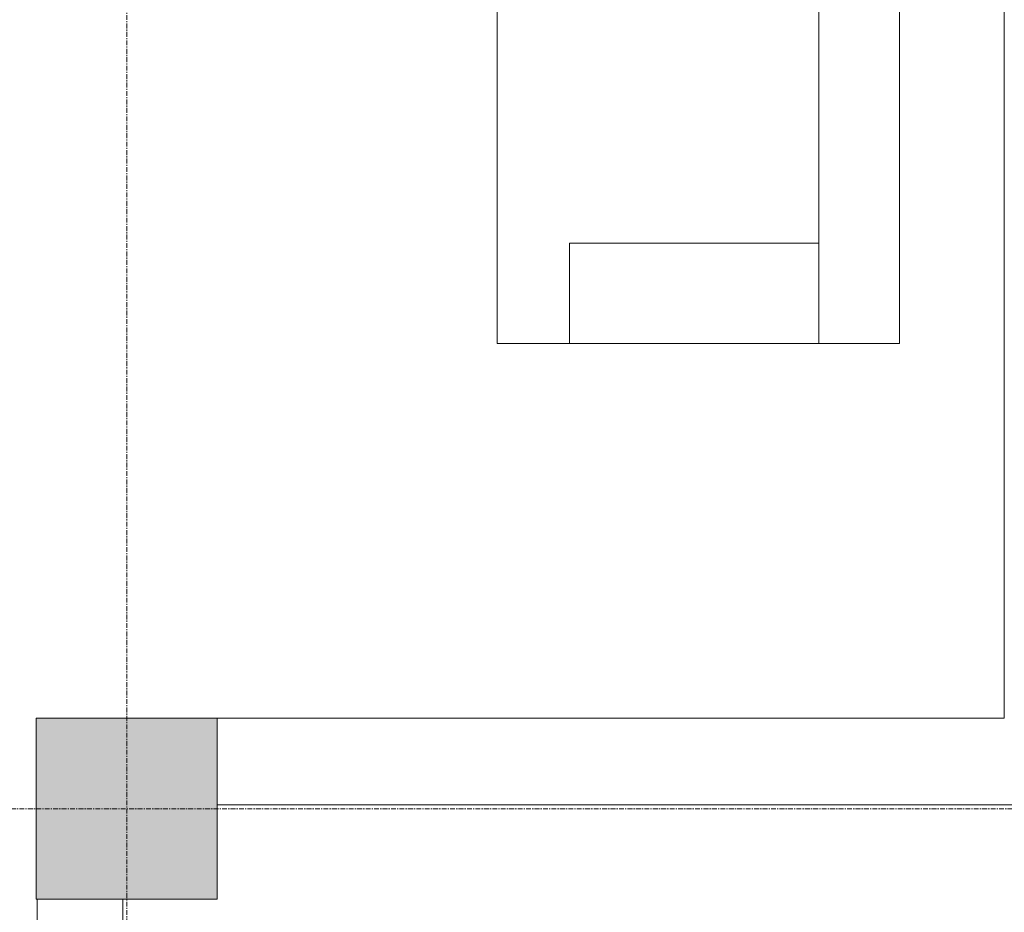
# Model space of a CAD drawing. Header units: millimetres. Extents: x -3388 to 301539, y -5590 to 54660.
# Tile 115 of 216: x 57334 to 59782, y 19542 to 21762. Entities that reach past the tile are written whole.
import ezdxf

# ---------------------------------------------------------------- set-up
doc = ezdxf.new("R2010")
doc.units = ezdxf.units.MM
doc.linetypes.add('stramienlijn', pattern=[21, 12, -3, 3, -3])
for name, color, linetype, lineweight in [('A-FLOR', 192, 'Continuous', 13), ('I-FURN', 30, 'Continuous', 13), ('S-COLS', 52, 'Continuous', 13), ('S-GRID', 1, 'Continuous', 9)]:
    doc.layers.add(name, color=color, linetype=linetype, lineweight=lineweight)

# ---------------------------------------------------------------- blocks, each defined once
blk = doc.blocks.new('Prefab_Betonkolom_Rechthoekig - Prefab kolom rechthoekig 450x450-1702227-4e verdieping - bouwdeel 3_ 4_ 5')
at = {"layer": 'S-COLS', "lineweight": 9}
blk.add_hatch(color=254, dxfattribs=at).paths.add_polyline_path([(225, -225), (225, 225), (-225, 225), (-225, -225)], flags=0)
at = {"layer": 'S-COLS', "color": 8, "lineweight": 9}
for p, q in [((225, 225), (-225, 225)), ((-225, 225), (-225, -225)), ((225, -225), (225, 225)), ((-225, -225), (225, -225))]:
    blk.add_line(p, q, dxfattribs=at)
blk = doc.blocks.new('stadhuis Zoetermeer_constructie_4_rvt-1-4e verdieping - bouwdeel 3_ 4_ 5')
at = {"layer": 'A-FLOR', "color": 8, "lineweight": 9}
for p, q in [((59781.9, 20025), (59781.9, 25399.2)), ((57825, 20025), (59781.9, 20025)), ((57376.9, 18600), (57376.9, 19575))]:
    blk.add_line(p, q, dxfattribs=at)
at = {"lineweight": 9}
blk.add_blockref('Prefab_Betonkolom_Rechthoekig - Prefab kolom rechthoekig 450x450-1702227-4e verdieping - bouwdeel 3_ 4_ 5', (57600, 19800), dxfattribs=at)
blk = doc.blocks.new('82_FU_AV_WPB_Bretz_Cocoa 2 - Bretz LANII-19549944-4e verdieping - bouwdeel 3_ 4_ 5')
at = {"layer": 'I-FURN', "color": 8, "lineweight": 9}
for p, q in [((1250, 0), (-1250, 0)), ((-1250, 0), (-1250, -1000)), ((-1250, -800), (-1250, -180)), ((-1250, -180), (-1000, -180)), ((-1000, -180), (-1000, -800)), ((-1250, -800), (1250, -800)), ((-1000, -800), (-1250, -800)), ((-1250, -1000), (1250, -1000))]:
    blk.add_line(p, q, dxfattribs=at)
blk = doc.blocks.new('Stadhuis Zoetermeer_OTH_interieur_rvt-1-4e verdieping - bouwdeel 3_ 4_ 5')
at = {"color": 8, "lineweight": 9, "rotation": 89.9999999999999}
blk.add_blockref('82_FU_AV_WPB_Bretz_Cocoa 2 - Bretz LANII-19549944-4e verdieping - bouwdeel 3_ 4_ 5', (58520.9, 22206.9), dxfattribs=at)

msp = doc.modelspace()

# ---------------------------------------------------------------- linework, layer by layer
at = {"layer": 'A-FLOR', "color": 55, "lineweight": 9}
msp.add_line((57825, 19810), (59998.4278, 19810), dxfattribs=at)
at = {"layer": 'A-FLOR', "lineweight": 9}
msp.add_line((57590, 19575), (57590, 17720), dxfattribs=at)
at = {"layer": 'S-GRID', "linetype": 'stramienlijn'}
for p, q in [((57600, 54659.8316), (57600, -4400)), ((130950, 19800), (-2788.087, 19800))]:
    msp.add_line(p, q, dxfattribs=at)

# ---------------------------------------------------------------- block references
at = {"lineweight": 5}
for name in ['stadhuis Zoetermeer_constructie_4_rvt-1-4e verdieping - bouwdeel 3_ 4_ 5', 'Stadhuis Zoetermeer_OTH_interieur_rvt-1-4e verdieping - bouwdeel 3_ 4_ 5']:
    msp.add_blockref(name, (0, 0), dxfattribs=at)

doc.saveas('drawing.dxf')
